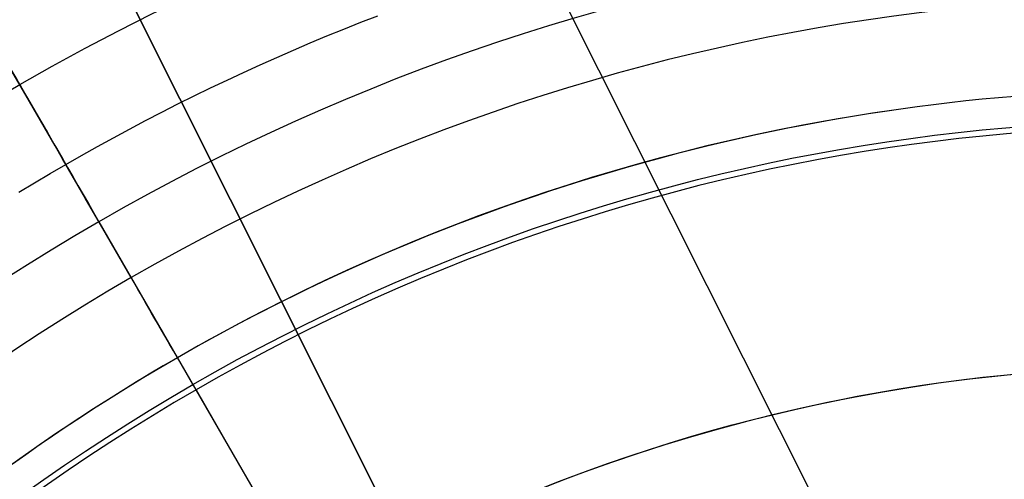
# Model space of a CAD drawing. Extents: x 19329 to 20306, y -2029 to -1182.
# Tile 22 of 66: x 19794 to 19814, y -1679 to -1670. Entities that reach past the tile are written whole.
import ezdxf

# ---------------------------------------------------------------- set-up
doc = ezdxf.new("R2010")
doc.units = 0
doc.layers.get('0').update_dxf_attribs({"linetype": 'CONTINUOUS'})
doc.layers.add('COLOR', color=7, linetype='CONTINUOUS')
doc.layers.add('LUZ', color=7, linetype='CONTINUOUS')

msp = doc.modelspace()

# ---------------------------------------------------------------- linework, layer by layer
for p, q in [((19796.53238202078, -1674.964704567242, 52.53957701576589), (19795.20440085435, -1672.66457371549, 60.71378856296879)), ((19795.87622750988, -1673.828211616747, 105.1250029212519), (19808.72592894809, -1696.08454736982, 105.1250029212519)), ((19797.47110314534, -1676.59061724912, 51.12500292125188), (19808.71634119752, -1696.067940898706, 51.12500292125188)), ((19797.78530688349, -1677.134834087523, 199.6250029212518), (19811.16233235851, -1700.304521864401, 199.6250029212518)), ((19797.84808786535, -1677.243573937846, 200.6250029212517), (19817.78530688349, -1711.7758502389, 200.6250029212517))]:
    msp.add_line(p, q)
at = {"extrusion": (-0.2249510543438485, -2.362687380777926e-14, 0.9743700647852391)}
msp.add_lwpolyline([(1670.547435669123, 19387.51471751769), (1670.072020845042, 19387.17959985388), (1669.598857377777, 19386.84040857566), (1669.127994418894, 19386.4971670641), (1668.659480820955, 19386.14989952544), (1668.193365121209, 19385.79863098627), (1667.729695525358, 19385.4433872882), (1667.268519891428, 19385.08419508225), (1666.809885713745, 19384.7210818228), (1666.353840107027, 19384.3540757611), (1665.900429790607, 19383.98320593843), (1665.449701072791, 19383.60850217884), (1665.001699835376, 19383.22999508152), (1664.55647151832, 19382.84771601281), (1664.114061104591, 19382.46169709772), (1663.674513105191, 19382.07197121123), (1663.237871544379, 19381.67857196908), (1662.804179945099, 19381.28153371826), (1662.373481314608, 19380.88089152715), (1661.945818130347, 19380.47668117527), (1661.521232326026, 19380.06893914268), (1661.099765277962, 19379.65770259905), (1660.681457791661, 19379.24300939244), (1660.266350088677, 19378.82489803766), (1659.854481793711, 19378.40340770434), (1659.445891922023, 19377.97857820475), (1659.040618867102, 19377.55044998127), (1658.638700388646, 19377.11906409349), (1658.240173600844, 19376.68446220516), (1657.845074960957, 19376.24668657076), (1657.453440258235, 19375.80578002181), (1657.065304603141, 19375.36178595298), (1656.680702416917, 19374.9147483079), (1656.299667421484, 19374.46471156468), (1655.922232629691, 19374.01172072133), (1655.548430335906, 19373.55582128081), (1655.178292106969, 19373.09705923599), (1654.811848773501, 19372.63548105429), (1654.449130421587, 19372.17113366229), (1654.090166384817, 19371.70406442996), (1653.734985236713, 19371.23432115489), (1653.383614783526, 19370.76195204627), (1653.036082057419, 19370.28700570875), (1652.692413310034, 19369.80953112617), (1652.352634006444, 19369.32957764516), (1652.016768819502, 19368.84719495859), (1651.684841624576, 19368.362433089), (1651.356875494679, 19367.87534237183), (1651.032892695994, 19367.38597343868), (1650.712914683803, 19366.89437720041), (1650.396962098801, 19366.40060483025), (1650.085054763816, 19365.90470774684), (1649.777211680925, 19365.40673759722), (1649.473451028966, 19364.90674623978), (1649.173790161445, 19364.40478572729), (1648.878245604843, 19363.90090828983), (1648.586833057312, 19363.39516631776), (1648.299567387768, 19362.88761234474), (1648.016462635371, 19362.37829903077), (1647.737532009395, 19361.86727914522), (1647.462787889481, 19361.35460555), (1647.192241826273, 19360.84033118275), (1646.925904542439, 19360.32450904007), (1646.663785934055, 19359.80719216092), (1646.405895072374, 19359.28843361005), (1646.152240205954, 19358.76828646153), (1645.902828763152, 19358.24680378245), (1645.657667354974, 19357.72403861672), (1645.416761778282, 19357.20004396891), (1645.180117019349, 19356.67487278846), (1644.947737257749, 19356.14857795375), (1644.719625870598, 19355.62121225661), (1644.495785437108, 19355.09282838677), (1644.276217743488, 19354.56347891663), (1644.06092378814, 19354.03321628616), (1643.849903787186, 19353.50209278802), (1643.64315718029, 19352.97016055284), (1643.440682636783, 19352.43747153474), (1643.242478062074, 19351.90407749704), (1643.048540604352, 19351.37002999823), (1642.858866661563, 19350.83538037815), (1642.67345188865, 19350.30017974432), (1642.492291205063, 19349.76447895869), (1642.315378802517, 19349.22832862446), (1642.142708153, 19348.69177907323), (1641.974272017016, 19348.15488035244), (1641.810062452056, 19347.61768221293), (1641.650070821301, 19347.080234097), (1641.494287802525, 19346.54258512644), (1641.34270339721, 19346.00478409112), (1641.195306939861, 19345.46687943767), (1641.052087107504, 19344.92891925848), (1640.913031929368, 19344.39095128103), (1640.778128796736, 19343.85302285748), (1640.647364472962, 19343.31518095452), (1640.520725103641, 19342.77747214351), (1640.398196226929, 19342.23994259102), (1640.279762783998, 19341.70263804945), (1640.165409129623, 19341.16560384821), (1640.055119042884, 19340.62888488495), (1639.948875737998, 19340.09252561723), (1639.846661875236, 19339.55657005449), (1639.748459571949, 19339.02106175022), (1639.654250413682, 19338.48604379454), (1639.564015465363, 19337.951558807), (1639.477735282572, 19337.41764892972), (1639.39538992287, 19336.88435582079), (1639.316958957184, 19336.35172064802), (1639.242421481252, 19335.81978408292), (1639.17175612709, 19335.28858629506), (1639.104941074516, 19334.75816694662), (1639.041954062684, 19334.2285651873), (1638.982772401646, 19333.69981964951), (1638.927372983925, 19333.17196844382), (1638.87573229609, 19332.64504915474), (1638.827826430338, 19332.11909883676), (1638.783631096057, 19331.5941540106), (1638.743121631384, 19331.0702506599), (1638.706273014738, 19330.54742422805), (1638.673059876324, 19330.02570961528), (1638.643456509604, 19329.50514117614), (1638.617436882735, 19328.98575271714), (1638.59497464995, 19328.46757749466), (1638.576043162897, 19327.95064821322), (1638.560615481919, 19327.43499702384), (1638.548664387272, 19326.92065552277), (1638.540162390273, 19326.40765475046), (1638.535081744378, 19325.89602519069), (1638.533394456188, 19325.38579677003), (1638.535141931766, 19324.8665479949), (1638.540404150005, 19324.34584871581), (1638.549210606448, 19323.82373048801), (1638.561590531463, 19323.30022546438), (1638.577572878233, 19322.77536639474), (1638.597186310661, 19322.24918662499), (1638.620459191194, 19321.72172009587), (1638.647419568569, 19321.1930013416), (1638.678095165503, 19320.66306548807), (1638.712513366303, 19320.13194825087), (1638.750701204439, 19319.59968593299), (1638.792685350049, 19319.06631542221), (1638.838492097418, 19318.53187418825), (1638.888147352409, 19317.99640027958), (1638.941676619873, 19317.45993231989), (1638.999104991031, 19316.92250950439), (1639.060457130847, 19316.38417159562), (1639.125757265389, 19315.84495891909), (1639.195029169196, 19315.30491235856), (1639.268296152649, 19314.76407335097), (1639.345581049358, 19314.22248388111), (1639.426906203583, 19313.6801864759), (1639.512293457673, 19313.13722419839), (1639.601764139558, 19312.59364064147), (1639.695339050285, 19312.04947992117), (1639.793038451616, 19311.50478666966), (1639.89488205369, 19310.95960602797), (1640.00088900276, 19310.4139836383), (1640.111077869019, 19309.86796563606), (1640.225466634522, 19309.32159864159), (1640.344072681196, 19308.77492975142), (1640.466912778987, 19308.22800652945), (1640.594003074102, 19307.68087699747), (1640.725359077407, 19307.13358962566), (1640.860995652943, 19306.58619332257), (1641.000927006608, 19306.03873742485), (1641.145166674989, 19305.49127168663), (1641.293727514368, 19304.94384626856), (1641.446621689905, 19304.39651172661), (1641.603860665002, 19303.84931900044), (1641.765455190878, 19303.30231940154), (1641.931415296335, 19302.75556460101), (1642.101750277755, 19302.20910661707), (1642.276468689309, 19301.66299780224), (1642.45557833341, 19301.11729083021), (1642.639086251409, 19300.57203868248), (1642.826998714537, 19300.0272946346), (1643.019321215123, 19299.48311224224), (1643.216058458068, 19298.93954532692), (1643.417214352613, 19298.39664796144), (1643.622792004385, 19297.85447445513), (1643.832793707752, 19297.31307933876), (1644.047220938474, 19296.77251734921), (1644.266074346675, 19296.23284341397), (1644.489353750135, 19295.69411263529), (1644.717058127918, 19295.15638027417), (1644.949185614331, 19294.61970173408), (1645.185733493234, 19294.08413254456), (1645.426698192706, 19293.54972834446), (1645.672075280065, 19293.01654486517), (1645.921859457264, 19292.48463791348), (1646.176044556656, 19291.9540633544), (1646.434623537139, 19291.42487709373), (1646.697588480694, 19290.89713506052), (1646.964930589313, 19290.37089318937), (1647.236640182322, 19289.84620740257), (1647.512706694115, 19289.32313359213), (1647.793118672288, 19288.80172760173), (1648.077863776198, 19288.28204520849), (1648.366928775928, 19287.76414210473), (1648.660299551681, 19287.24807387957), (1648.957961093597, 19286.73389600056), (1649.259897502, 19286.22166379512), (1649.566091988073, 19285.71143243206), (1649.876526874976, 19285.20325690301), (1650.191183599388, 19284.69719200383), (1650.510042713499, 19284.19329231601), (1650.83308388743, 19283.69161218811), (1651.160285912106, 19283.19220571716), (1651.491626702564, 19282.69512673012), (1651.827083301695, 19282.20042876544), (1652.166631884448, 19281.70816505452), (1652.510247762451, 19281.21838850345), (1652.857905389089, 19280.73115167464), (1653.209578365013, 19280.24650676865), (1653.565239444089, 19279.7645056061), (1653.924860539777, 19279.28519960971), (1654.28841273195, 19278.80863978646), (1654.655866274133, 19278.33487670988), (1655.027190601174, 19277.86396050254), (1655.402354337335, 19277.39594081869), (1655.781325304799, 19276.93086682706), (1656.164070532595, 19276.4687871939), (1656.550556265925, 19276.00975006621), (1656.940747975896, 19275.55380305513), (1657.334610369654, 19275.10099321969), (1657.732107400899, 19274.65136705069), (1658.133202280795, 19274.20497045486), (1658.53785748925, 19273.76184873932), (1658.946034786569, 19273.32204659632), (1659.35769522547, 19272.88560808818), (1659.772799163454, 19272.45257663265), (1660.191306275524, 19272.02299498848), (1660.613175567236, 19271.5969052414), (1661.038365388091, 19271.1743487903), (1661.466833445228, 19270.75536633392), (1661.898536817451, 19270.3399978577), (1662.333431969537, 19269.92828262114), (1662.771474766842, 19269.52025914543), (1663.212620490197, 19269.11596520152), (1663.656823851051, 19268.71543779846), (1664.104039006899, 19268.31871317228), (1664.554219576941, 19267.92582677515), (1665.007318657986, 19267.53681326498), (1665.463288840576, 19267.15170649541), (1665.92208222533, 19266.77053950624), (1666.383650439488, 19266.39334451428), (1666.847944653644, 19266.02015290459), (1667.314915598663, 19265.65099522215), (1667.784513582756, 19265.28590116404), (1668.256688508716, 19264.92489957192), (1668.731389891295, 19264.56801842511), (1669.208566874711, 19264.21528483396), (1669.688168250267, 19263.86672503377), (1670.170142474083, 19263.52236437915), (1670.654437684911, 19263.18222733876), (1671.141001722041, 19262.84633749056), (1671.629782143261, 19262.5147175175)], dxfattribs=at)
at = {"extrusion": (-0.2249510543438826, -5.581151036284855e-14, 0.9743700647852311)}
msp.add_lwpolyline([(1669.789818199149, 19262.51471751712), (1669.32388746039, 19262.8520410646), (1668.860228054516, 19263.19330081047), (1668.398886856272, 19263.53847298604), (1667.939910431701, 19263.88753304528), (1667.483345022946, 19264.24045566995), (1667.029236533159, 19264.59721477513), (1666.577630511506, 19264.95778351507), (1666.128572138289, 19265.32213428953), (1665.682106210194, 19265.69023875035), (1665.238277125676, 19266.06206780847), (1664.797128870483, 19266.43759164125), (1664.358705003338, 19266.81677970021), (1663.923048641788, 19267.19960071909), (1663.490202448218, 19267.58602272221), (1663.060208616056, 19267.97601303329), (1662.633108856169, 19268.36953828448), (1662.208944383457, 19268.7665644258), (1661.78775590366, 19269.1670567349), (1661.369583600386, 19269.57097982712), (1660.95446712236, 19269.97829766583), (1660.542445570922, 19270.38897357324), (1660.133557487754, 19270.80297024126), (1659.727840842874, 19271.2202497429), (1659.325333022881, 19271.64077354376), (1658.926070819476, 19272.06450251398), (1658.530090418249, 19272.4913969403), (1658.137427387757, 19272.9214165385), (1657.748116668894, 19273.35452046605), (1657.362192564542, 19273.790667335), (1656.979688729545, 19274.22981522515), (1656.600638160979, 19274.67192169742), (1656.225073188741, 19275.11694380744), (1655.853025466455, 19275.56483811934), (1655.484525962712, 19276.01556071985), (1655.11960495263, 19276.46906723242), (1654.758292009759, 19276.92531283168), (1654.400615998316, 19277.38425225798), (1654.046605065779, 19277.84583983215), (1653.696286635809, 19278.31002947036), (1653.34968740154, 19278.77677469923), (1653.006833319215, 19279.24602867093), (1652.667749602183, 19279.71774417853), (1652.332460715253, 19280.19187367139), (1652.000990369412, 19280.6683692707), (1651.673361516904, 19281.14718278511), (1651.349596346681, 19281.62826572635), (1651.029716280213, 19282.11156932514), (1650.713741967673, 19282.59704454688), (1650.401693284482, 19283.08464210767), (1650.093589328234, 19283.57431249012), (1649.789448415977, 19284.06600595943), (1649.489288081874, 19284.55967257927), (1649.193125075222, 19285.05526222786), (1648.900975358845, 19285.55272461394), (1648.612854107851, 19286.0520092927), (1648.328775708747, 19286.55306568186), (1648.048753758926, 19287.05584307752), (1647.772801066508, 19287.56029067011), (1647.500929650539, 19288.06635756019), (1647.233150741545, 19288.5739927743), (1646.96947478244, 19289.08314528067), (1646.709911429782, 19289.59376400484), (1646.454469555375, 19290.10579784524), (1646.203157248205, 19290.61919568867), (1645.955981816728, 19291.13390642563), (1645.712949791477, 19291.6498789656), (1645.474066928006, 19292.16706225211), (1645.239338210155, 19292.68540527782), (1645.008767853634, 19293.20485709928), (1644.782359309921, 19293.7253668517), (1644.560115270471, 19294.24688376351), (1644.342037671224, 19294.76935717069), (1644.12812769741, 19295.29273653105), (1643.918385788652, 19295.81697143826), (1643.712811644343, 19296.3420116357), (1643.511404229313, 19296.86780703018), (1643.314161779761, 19297.39430770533), (1643.121081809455, 19297.92146393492), (1642.932161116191, 19298.44922619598), (1642.747395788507, 19298.97754518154), (1642.566781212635, 19299.50637181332), (1642.390312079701, 19300.03565725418), (1642.217982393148, 19300.56535292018), (1642.049785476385, 19301.09541049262), (1641.885713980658, 19301.62578192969), (1641.725759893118, 19302.15641947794), (1641.569914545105, 19302.6872756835), (1641.418168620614, 19303.21830340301), (1641.270512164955, 19303.74945581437), (1641.126934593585, 19304.28068642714), (1640.987424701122, 19304.81194909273), (1640.851970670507, 19305.34319801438), (1640.72056008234, 19305.87438775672), (1640.593179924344, 19306.40547325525), (1640.469816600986, 19306.9364098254), (1640.350455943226, 19307.46715317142), (1640.235083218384, 19307.9976593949), (1640.123683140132, 19308.52788500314), (1640.016239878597, 19309.0577869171), (1639.912737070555, 19309.58732247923), (1639.813157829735, 19310.11644946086), (1639.717484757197, 19310.64512606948), (1639.625699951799, 19311.17331095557), (1639.53778502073, 19311.70096321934), (1639.453721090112, 19312.22804241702), (1639.373488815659, 19312.75450856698), (1639.297068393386, 19313.28032215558), (1639.224439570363, 19313.80544414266), (1639.155581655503, 19314.32983596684), (1639.090473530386, 19314.8534595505), (1639.029093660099, 19315.37627730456), (1638.971420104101, 19315.89825213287), (1638.917430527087, 19316.41934743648), (1638.86710220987, 19316.93952711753), (1638.820412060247, 19317.45875558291), (1638.777336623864, 19317.97699774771), (1638.737852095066, 19318.49421903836), (1638.701934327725, 19319.01038539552), (1638.66955884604, 19319.52546327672), (1638.64070085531, 19320.03941965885), (1638.615335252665, 19320.55222204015), (1638.593436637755, 19321.06383844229), (1638.574979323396, 19321.57423741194), (1638.559937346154, 19322.08338802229), (1638.548284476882, 19322.59125987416), (1638.539994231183, 19323.09782309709), (1638.535039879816, 19323.60304835), (1638.533394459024, 19324.1069068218), (1638.535187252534, 19324.63284535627), (1638.540586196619, 19325.16027154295), (1638.549621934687, 19325.68915258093), (1638.562324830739, 19326.21945504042), (1638.578724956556, 19326.75114486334), (1638.598852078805, 19327.28418736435), (1638.622735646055, 19327.8185472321), (1638.650404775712, 19328.35418853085), (1638.681888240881, 19328.89107470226), (1638.717214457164, 19329.4291685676), (1638.756411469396, 19329.96843233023), (1638.799506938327, 19330.5088275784), (1638.846528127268, 19331.05031528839), (1638.897501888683, 19331.59285582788), (1638.952454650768, 19332.13640895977), (1639.011412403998, 19332.6809338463), (1639.074400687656, 19333.22638905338), (1639.141444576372, 19333.77273255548), (1639.212568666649, 19334.31992174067), (1639.287797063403, 19334.86791341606), (1639.367153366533, 19335.41666381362), (1639.450660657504, 19335.96612859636), (1639.538341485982, 19336.51626286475), (1639.630217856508, 19337.06702116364), (1639.726311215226, 19337.61835748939), (1639.82664243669, 19338.17022529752), (1639.931231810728, 19338.72257751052), (1640.040099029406, 19339.27536652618), (1640.153263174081, 19339.82854422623), (1640.270742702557, 19340.38206198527), (1640.392555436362, 19340.93587068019), (1640.51871854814, 19341.48992069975), (1640.649248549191, 19342.0441619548), (1640.784161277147, 19342.59854388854), (1640.923471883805, 19343.15301548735), (1641.06719482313, 19343.70752529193), (1641.21534383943, 19344.26202140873), (1641.367931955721, 19344.81645152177), (1641.524971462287, 19345.3707629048), (1641.686473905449, 19345.92490243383), (1641.85245007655, 19346.47881659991), (1642.022910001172, 19347.03245152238), (1642.197862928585, 19347.58575296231), (1642.377317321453, 19348.13866633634), (1642.561280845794, 19348.69113673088), (1642.749760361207, 19349.24310891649), (1642.942761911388, 19349.79452736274), (1643.140290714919, 19350.34533625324), (1643.342351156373, 19350.89547950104), (1643.548946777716, 19351.44490076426), (1643.760080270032, 19351.99354346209), (1643.975753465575, 19352.54135079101), (1644.195967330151, 19353.0882657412), (1644.420721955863, 19353.63423111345), (1644.650016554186, 19354.17918953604), (1644.883849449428, 19354.72308348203), (1645.12221807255, 19355.26585528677), (1645.365118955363, 19355.80744716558), (1645.612547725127, 19356.3478012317), (1645.864499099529, 19356.88685951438), (1646.120966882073, 19357.42456397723), (1646.38194395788, 19357.96085653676), (1646.647422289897, 19358.49567908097), (1646.917392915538, 19359.0289734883), (1647.191845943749, 19359.56068164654), (1647.47077055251, 19360.09074547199), (1647.754154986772, 19360.61910692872), (1648.04198655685, 19361.14570804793), (1648.33425163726, 19361.67049094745), (1648.630935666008, 19362.19339785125), (1648.932023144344, 19362.7143711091), (1649.237497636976, 19363.23335321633), (1649.547341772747, 19363.75028683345), (1649.861537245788, 19364.26511480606), (1650.180064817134, 19364.77778018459), (1650.502904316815, 19365.28822624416), (1650.830034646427, 19365.79639650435), (1651.161433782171, 19366.302234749), (1651.497078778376, 19366.80568504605), (1651.836945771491, 19367.30669176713), (1652.18100998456, 19367.80519960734), (1652.529245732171, 19368.30115360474), (1652.881626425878, 19368.7944991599), (1653.238124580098, 19369.28518205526), (1653.598711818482, 19369.77314847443), (1653.963358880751, 19370.2583450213), (1654.33203563, 19370.7407187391), (1654.704711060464, 19371.22021712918), (1655.081353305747, 19371.69678816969), (1655.461929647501, 19372.1703803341), (1655.846406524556, 19372.64094260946), (1656.2347495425, 19373.10842451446), (1656.626923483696, 19373.5727761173), (1657.022892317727, 19374.03394805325), (1657.422619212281, 19374.4918915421), (1657.826066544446, 19374.94655840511), (1658.233195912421, 19375.39790108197), (1658.643968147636, 19375.84587264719), (1659.058343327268, 19376.29042682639), (1659.476280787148, 19376.73151801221), (1659.897739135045, 19377.16910127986), (1660.322676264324, 19377.60313240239), (1660.751049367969, 19378.03356786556), (1661.182814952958, 19378.46036488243), (1661.617928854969, 19378.88348140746), (1662.056346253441, 19379.30287615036), (1662.49802168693, 19379.71850858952), (1662.942909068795, 19380.13033898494), (1663.390961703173, 19380.53832839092), (1663.842132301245, 19380.9424386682), (1664.296372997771, 19381.34263249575), (1664.753635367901, 19381.73887338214), (1665.213870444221, 19382.13112567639), (1665.677028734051, 19382.51935457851), (1666.14306023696, 19382.90352614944), (1666.611914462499, 19383.28360732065), (1667.08354044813, 19383.65956590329), (1667.557886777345, 19384.03137059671), (1668.034901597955, 19384.39899099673), (1668.514532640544, 19384.76239760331), (1668.996727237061, 19385.12156182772), (1669.481432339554, 19385.47645599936), (1669.968594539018, 19385.8270533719), (1670.45816008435, 19386.17332812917), (1670.950074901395, 19386.51525539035), (1671.444284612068, 19386.85281121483), (1671.940734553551, 19387.18597260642), (1672.439369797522, 19387.51471751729)], dxfattribs=at)
at = {"extrusion": (-0.2249510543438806, -5.008436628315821e-14, 0.9743700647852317)}
msp.add_lwpolyline([(1675.997623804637, 19262.51471751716), (1675.4870742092, 19262.82368591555), (1674.978528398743, 19263.13735063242), (1674.472046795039, 19263.45569269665), (1673.967689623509, 19263.77869206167), (1673.465516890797, 19264.10632760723), (1672.965588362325, 19264.43857714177), (1672.467963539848, 19264.7754174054), (1671.97270163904, 19265.11682407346), (1671.4798615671, 19265.46277176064), (1670.989501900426, 19265.81323402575), (1670.501680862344, 19266.16818337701), (1670.016456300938, 19266.52759127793), (1669.533885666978, 19266.8914281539), (1669.054025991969, 19267.25966339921), (1668.576933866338, 19267.63226538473), (1668.102665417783, 19268.00920146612), (1667.631276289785, 19268.39043799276), (1667.162821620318, 19268.77594031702), (1666.697356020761, 19269.16567280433), (1666.234933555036, 19269.55959884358), (1665.775607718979, 19269.95768085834), (1665.319431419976, 19270.3598803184), (1664.866456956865, 19270.76615775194), (1664.416736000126, 19271.17647275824), (1663.970319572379, 19271.59078402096), (1663.527258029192, 19272.00904932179), (1663.087601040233, 19272.43122555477), (1662.651397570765, 19272.85726874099), (1662.218695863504, 19273.28713404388), (1661.789543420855, 19273.72077578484), (1661.363986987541, 19274.15814745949), (1660.94207253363, 19274.59920175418), (1660.523845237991, 19275.04389056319), (1660.109349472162, 19275.4921650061), (1659.69862878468, 19275.94397544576), (1659.291725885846, 19276.39927150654), (1658.888682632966, 19276.85800209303), (1658.489540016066, 19277.3201154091), (1658.094338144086, 19277.7855589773), (1657.703116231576, 19278.25427965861), (1657.315912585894, 19278.72622367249), (1656.932764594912, 19279.20133661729), (1656.553708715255, 19279.6795634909), (1656.178780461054, 19280.16084871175), (1655.808014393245, 19280.64513613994), (1655.441444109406, 19281.13236909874), (1655.079102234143, 19281.62249039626), (1654.721020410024, 19282.11544234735), (1654.367229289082, 19282.61116679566), (1654.01775852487, 19283.10960513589), (1653.672636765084, 19283.61069833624), (1653.331891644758, 19284.11438696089), (1652.995549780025, 19284.62061119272), (1652.663636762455, 19285.12931085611), (1652.336177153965, 19285.64042543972), (1652.013194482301, 19286.1538941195), (1651.694711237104, 19286.66965578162), (1651.380748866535, 19287.18764904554), (1651.071327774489, 19287.70781228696), (1650.766467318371, 19288.23008366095), (1650.466185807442, 19288.7544011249), (1650.170500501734, 19289.2807024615), (1649.879427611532, 19289.80892530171), (1649.592982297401, 19290.33900714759), (1649.311178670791, 19290.87088539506), (1649.034029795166, 19291.40449735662), (1648.761547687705, 19291.93978028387), (1648.493743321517, 19292.47667138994), (1648.230626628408, 19293.01510787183), (1647.972206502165, 19293.55502693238), (1647.71849080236, 19294.09636580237), (1647.469486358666, 19294.63906176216), (1647.225198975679, 19295.18305216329), (1646.985633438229, 19295.72827444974), (1646.750793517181, 19296.27466617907), (1646.520681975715, 19296.82216504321), (1646.295300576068, 19297.3707088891), (1646.074650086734, 19297.92023573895), (1645.858730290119, 19298.47068381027), (1645.647539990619, 19299.02199153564), (1645.441077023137, 19299.5740975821), (1645.239338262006, 19300.12694087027), (1645.042319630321, 19300.68046059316), (1644.850016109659, 19301.23459623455), (1644.66242175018, 19301.78928758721), (1644.479529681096, 19302.34447477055), (1644.301332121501, 19302.90009824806), (1644.127820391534, 19303.45609884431), (1643.958984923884, 19304.01241776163), (1643.794815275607, 19304.56899659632), (1643.635300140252, 19305.12577735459), (1643.480427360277, 19305.68270246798), (1643.33018393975, 19306.23971480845), (1643.184556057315, 19306.79675770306), (1643.043529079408, 19307.35377494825), (1642.907087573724, 19307.91071082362), (1642.775215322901, 19308.46751010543), (1642.647895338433, 19309.02411807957), (1642.52510987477, 19309.58048055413), (1642.406840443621, 19310.1365438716), (1642.293067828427, 19310.69225492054), (1642.183772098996, 19311.24756114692), (1642.078932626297, 19311.80241056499), (1641.978528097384, 19312.35675176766), (1641.882536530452, 19312.9105339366), (1641.790935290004, 19313.46370685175), (1641.703701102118, 19314.01622090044), (1641.620810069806, 19314.56802708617), (1641.542237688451, 19315.1190770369), (1641.467958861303, 19315.66932301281), (1641.39794791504, 19316.21871791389), (1641.332178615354, 19316.7672152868), (1641.270624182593, 19317.31476933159), (1641.213257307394, 19317.86133490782), (1641.16005016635, 19318.40686754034), (1641.110974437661, 19318.95132342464), (1641.066001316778, 19319.49465943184), (1641.025101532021, 19320.03683311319), (1640.988245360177, 19320.57780270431), (1640.955402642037, 19321.11752712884), (1640.926542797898, 19321.65596600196), (1640.901634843, 19322.19307963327), (1640.880647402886, 19322.72882902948), (1640.8635487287, 19323.26317589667), (1640.85030671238, 19323.79608264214), (1640.840888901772, 19324.32751237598), (1640.835262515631, 19324.85742891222), (1640.833394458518, 19325.3857967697), (1640.835193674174, 19325.90433768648), (1640.840612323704, 19326.42437092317), (1640.849681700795, 19326.94586295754), (1640.862432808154, 19327.46877961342), (1640.878896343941, 19327.99308606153), (1640.899102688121, 19328.51874682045), (1640.923081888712, 19329.04572575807), (1640.950863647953, 19329.57398609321), (1640.982477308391, 19330.10349039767), (1641.0179518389, 19330.63420059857), (1641.057315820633, 19331.166077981), (1641.100597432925, 19331.69908319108), (1641.147824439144, 19332.2331762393), (1641.199024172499, 19332.76831650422), (1641.254223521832, 19333.30446273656), (1641.313448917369, 19333.8415730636), (1641.376726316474, 19334.37960499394), (1641.444081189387, 19334.91851542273), (1641.515538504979, 19335.45826063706), (1641.59112271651, 19335.99879632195), (1641.67085774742, 19336.54007756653), (1641.754766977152, 19337.08205887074), (1641.842873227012, 19337.62469415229), (1641.935198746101, 19338.16793675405), (1642.03176519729, 19338.71173945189), (1642.132593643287, 19339.25605446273), (1642.237704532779, 19339.80083345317), (1642.347117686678, 19340.34602754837), (1642.460852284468, 19340.89158734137), (1642.578926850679, 19341.43746290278), (1642.701359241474, 19341.98360379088), (1642.828166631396, 19342.52995906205), (1642.959365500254, 19343.07647728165), (1643.094971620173, 19343.62310653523), (1643.235000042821, 19344.16979444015), (1643.379465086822, 19344.71648815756), (1643.528380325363, 19345.26313440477), (1643.681758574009, 19345.80967946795), (1643.839611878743, 19346.35606921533), (1644.001951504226, 19346.90224911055), (1644.168787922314, 19347.44816422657), (1644.340130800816, 19347.99375925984), (1644.515988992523, 19348.53897854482), (1644.696370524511, 19349.08376606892), (1644.881282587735, 19349.62806548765), (1645.070731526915, 19350.17182014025), (1645.264722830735, 19350.71497306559), (1645.463261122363, 19351.25746701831), (1645.666350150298, 19351.79924448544), (1645.873992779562, 19352.34024770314), (1646.086190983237, 19352.88041867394), (1646.302945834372, 19353.41969918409), (1646.524257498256, 19353.95803082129), (1646.750125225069, 19354.49535499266), (1646.980547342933, 19355.031612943), (1647.215521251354, 19355.56674577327), (1647.455043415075, 19356.10069445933), (1647.69910935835, 19356.63339987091), (1647.94771365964, 19357.16480279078), (1648.200849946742, 19357.69484393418), (1648.458510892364, 19358.2234639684), (1648.720688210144, 19358.75060353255), (1648.987372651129, 19359.27620325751), (1649.258554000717, 19359.80020378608), (1649.534221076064, 19360.32254579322), (1649.81436172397, 19360.84317000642), (1650.098962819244, 19361.36201722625), (1650.388010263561, 19361.87902834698), (1650.681488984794, 19362.39414437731), (1650.979382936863, 19362.9073064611), (1651.281675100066, 19363.41845589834), (1651.588347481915, 19363.92753416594), (1651.899381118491, 19364.43448293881), (1652.214756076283, 19364.9392441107), (1652.534451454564, 19365.44175981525), (1652.858445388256, 19365.94197244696), (1653.186715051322, 19366.43982468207), (1653.519236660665, 19366.93525949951), (1653.855985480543, 19367.42822020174), (1654.196935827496, 19367.91865043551), (1654.542061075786, 19368.40649421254), (1654.89133366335, 19368.89169593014), (1655.244725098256, 19369.37420039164), (1655.602205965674, 19369.85395282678), (1655.963745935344, 19370.33089891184), (1656.32931376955, 19370.8049847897), (1656.698877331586, 19371.27615708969), (1657.07240359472, 19371.74436294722), (1657.449858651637, 19372.20955002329), (1657.831207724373, 19372.67166652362), (1658.216415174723, 19373.13066121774), (1658.605444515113, 19373.58648345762), (1658.998258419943, 19374.03908319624), (1659.394818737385, 19374.48841100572), (1659.795086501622, 19374.93441809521), (1660.199021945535, 19375.37705632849), (1660.606584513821, 19375.81627824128), (1661.017732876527, 19376.25203705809), (1661.432424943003, 19376.68428670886), (1661.850617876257, 19377.11298184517), (1662.272268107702, 19377.53807785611), (1662.697331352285, 19377.95953088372), (1663.125762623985, 19378.37729783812), (1663.557516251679, 19378.79133641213), (1663.992545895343, 19379.20160509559), (1664.430804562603, 19379.60806318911), (1664.872244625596, 19380.01067081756), (1665.316817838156, 19380.40938894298), (1665.764475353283, 19380.80417937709), (1666.215167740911, 19381.19500479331), (1666.668845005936, 19381.58182873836), (1667.125456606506, 19381.96461564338), (1667.584951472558, 19382.34333083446), (1668.047278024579, 19382.71794054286), (1668.512384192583, 19383.08841191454), (1668.980217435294, 19383.4547130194), (1669.450724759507, 19383.81681285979), (1669.923852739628, 19384.17468137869), (1670.399547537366, 19384.52828946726), (1670.877754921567, 19384.87760897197), (1671.358420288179, 19385.22261270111), (1671.841488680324, 19385.56327443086), (1672.326904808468, 19385.89956891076), (1672.814613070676, 19386.23147186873), (1673.304557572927, 19386.55896001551), (1673.796682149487, 19386.8820110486), (1674.290930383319, 19387.20060365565), (1674.787245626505, 19387.51471751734)], dxfattribs=at)
at = {"extrusion": (-0.2249510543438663, 2.749927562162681e-14, 0.974370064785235)}
msp.add_lwpolyline([(1676.304622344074, 19387.16094669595), (1675.790508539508, 19386.85335739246), (1675.278380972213, 19386.54101680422), (1674.768301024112, 19386.22394352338), (1674.260329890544, 19385.90215723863), (1673.754528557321, 19385.5756787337), (1673.250957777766, 19385.24452988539), (1672.749678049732, 19384.90873366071), (1672.25074959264, 19384.56831411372), (1671.754232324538, 19384.22329638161), (1671.26018583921, 19383.87370668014), (1670.768669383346, 19383.51957229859), (1670.279741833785, 19383.16092159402), (1669.793461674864, 19382.79778398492), (1669.309886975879, 19382.43018994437), (1668.829075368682, 19382.05817099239), (1668.351084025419, 19381.68175968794), (1667.875969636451, 19381.3009896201), (1667.403788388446, 19380.91589539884), (1666.934595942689, 19380.52651264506), (1666.468447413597, 19380.13287798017), (1666.005397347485, 19379.73502901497), (1665.545499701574, 19379.33300433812), (1665.088807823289, 19378.92684350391), (1664.635374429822, 19378.51658701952), (1664.185251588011, 19378.10227633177), (1663.738490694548, 19377.68395381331), (1663.295142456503, 19377.26166274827), (1662.855256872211, 19376.83544731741), (1662.41888321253, 19376.40535258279), (1661.986070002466, 19375.97142447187), (1661.556865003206, 19375.53370976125), (1661.131315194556, 19375.09225605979), (1660.709466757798, 19374.64711179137), (1660.291365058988, 19374.19832617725), (1659.877054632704, 19373.74594921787), (1659.46657916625, 19373.29003167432), (1659.059981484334, 19372.83062504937), (1658.657303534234, 19372.36778156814), (1658.258586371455, 19371.90155415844), (1657.863870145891, 19371.43199643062), (1657.473194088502, 19370.95916265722), (1657.086596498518, 19370.48310775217), (1656.70411473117, 19370.00388724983), (1656.325785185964, 19369.52155728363), (1655.951643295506, 19369.03617456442), (1655.581723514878, 19368.54779635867), (1655.216059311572, 19368.05648046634), (1654.854683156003, 19367.56228519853), (1654.497626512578, 19367.06526935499), (1654.144919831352, 19366.56549220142), (1653.796592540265, 19366.06301344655), (1653.452673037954, 19365.55789321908), (1653.11318868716, 19365.05019204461), (1652.778165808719, 19364.53997082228), (1652.447629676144, 19364.02729080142), (1652.121604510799, 19363.51221355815), (1651.80011347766, 19362.99480097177), (1651.483178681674, 19362.47511520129), (1651.170821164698, 19361.95321866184), (1650.863060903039, 19361.42917400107), (1650.559916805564, 19360.9030440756), (1650.261406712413, 19360.37489192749), (1649.967547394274, 19359.84478076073), (1649.678354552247, 19359.31277391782), (1649.393842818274, 19358.77893485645), (1649.114025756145, 19358.24332712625), (1648.838915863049, 19357.70601434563), (1648.568524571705, 19357.16706017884), (1648.30286225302, 19356.62652831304), (1648.041938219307, 19356.0844824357), (1647.785760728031, 19355.54098621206), (1647.534336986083, 19354.99610326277), (1647.287673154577, 19354.44989714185), (1647.045774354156, 19353.90243131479), (1646.808644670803, 19353.35376913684), (1646.576287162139, 19352.80397383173), (1646.348703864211, 19352.25310847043), (1646.125895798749, 19351.70123595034), (1645.907862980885, 19351.1484189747), (1645.694604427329, 19350.59472003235), (1645.486118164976, 19350.04020137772), (1645.282401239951, 19349.48492501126), (1645.083449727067, 19348.92895266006), (1644.889258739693, 19348.37234575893), (1644.699822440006, 19347.81516543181), (1644.515134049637, 19347.25747247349), (1644.335185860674, 19346.69932733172), (1644.159969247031, 19346.14079008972), (1643.989474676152, 19345.58192044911), (1643.82369172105, 19345.02277771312), (1643.66260907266, 19344.46342077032), (1643.5062145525, 19343.90390807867), (1643.354495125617, 19343.34429765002), (1643.207436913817, 19342.78464703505), (1643.065025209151, 19342.22501330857), (1642.92724448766, 19341.66545305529), (1642.794078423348, 19341.10602235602), (1642.665509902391, 19340.54677677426), (1642.541521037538, 19339.98777134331), (1642.422093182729, 19339.42906055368), (1642.30720694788, 19338.87069834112), (1642.196842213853, 19338.31273807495), (1642.090978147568, 19337.75523254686), (1641.989593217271, 19337.1982339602), (1641.892665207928, 19336.64179391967), (1641.800171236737, 19336.0859634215), (1641.71208776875, 19335.53079284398), (1641.628390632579, 19334.97633193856), (1641.549055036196, 19334.42262982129), (1641.474055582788, 19333.8697349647), (1641.403366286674, 19333.31769519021), (1641.336960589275, 19332.76655766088), (1641.274811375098, 19332.21636887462), (1641.21689098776, 19331.66717465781), (1641.16317124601, 19331.11902015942), (1641.113623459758, 19330.57194984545), (1641.068218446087, 19330.02600749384), (1641.026926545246, 19329.4812361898), (1640.989717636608, 19328.93767832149), (1640.956561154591, 19328.39537557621), (1640.927426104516, 19327.85436893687), (1640.902281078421, 19327.31469867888), (1640.881094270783, 19326.77640436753), (1640.863833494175, 19326.23952485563), (1640.850466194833, 19325.70409828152), (1640.840959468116, 19325.17016206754), (1640.835280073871, 19324.63775291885), (1640.833394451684, 19324.10690682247), (1640.83514611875, 19323.59526354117), (1640.84042129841, 19323.08216689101), (1640.849250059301, 19322.56764906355), (1640.861662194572, 19322.0517428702), (1640.877687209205, 19321.53448174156), (1640.897354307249, 19321.01589972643), (1640.920692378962, 19320.49603149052), (1640.94772998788, 19319.97491231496), (1640.978495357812, 19319.45257809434), (1641.013016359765, 19318.92906533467), (1641.051320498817, 19318.40441115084), (1641.093434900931, 19317.87865326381), (1641.139386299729, 19317.35182999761), (1641.18920102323, 19316.82398027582), (1641.242904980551, 19316.29514361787), (1641.300523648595, 19315.76536013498), (1641.362082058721, 19315.23467052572), (1641.427604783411, 19314.70311607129), (1641.497115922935, 19314.17073863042), (1641.570639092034, 19313.63758063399), (1641.64819740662, 19313.10368507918), (1641.729813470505, 19312.56909552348), (1641.815509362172, 19312.03385607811), (1641.905306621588, 19311.49801140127), (1641.999226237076, 19310.96160669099), (1642.097288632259, 19310.42468767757), (1642.199513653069, 19309.88730061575), (1642.305920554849, 19309.34949227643), (1642.416527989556, 19308.81130993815), (1642.531353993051, 19308.27280137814), (1642.650415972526, 19307.73401486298), (1642.773730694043, 19307.19499913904), (1642.901314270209, 19306.65580342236), (1643.033182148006, 19306.11647738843), (1643.169349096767, 19305.57707116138), (1643.309829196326, 19305.03763530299), (1643.45463582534, 19304.49822080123), (1643.603781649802, 19303.95887905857), (1643.757278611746, 19303.41966187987), (1643.915137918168, 19302.88062145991), (1644.077370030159, 19302.34181037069), (1644.243984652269, 19301.80328154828), (1644.414990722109, 19301.26508827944), (1644.590396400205, 19300.72728418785), (1644.770209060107, 19300.18992322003), (1644.954435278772, 19299.65305963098), (1645.143080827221, 19299.11674796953), (1645.336150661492, 19298.58104306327), (1645.533648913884, 19298.04600000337), (1645.73557888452, 19297.51167412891), (1645.941943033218, 19296.97812101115), (1646.152742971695, 19296.44539643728), (1646.367979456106, 19295.91355639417), (1646.587652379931, 19295.38265705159), (1646.811760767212, 19294.85275474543), (1647.040302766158, 19294.32390596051), (1647.273275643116, 19293.79616731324), (1647.510675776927, 19293.26959553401), (1647.752498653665, 19292.74424744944), (1647.998738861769, 19292.22017996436), (1648.249390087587, 19291.69745004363), (1648.504445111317, 19291.17611469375), (1648.763895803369, 19290.65623094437), (1649.02773312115, 19290.13785582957), (1649.29594710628, 19289.62104636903), (1649.568526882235, 19289.10585954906), (1649.845460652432, 19288.59235230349), (1650.126735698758, 19288.08058149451), (1650.412338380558, 19287.57060389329), (1650.702254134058, 19287.06247616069), (1650.996467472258, 19286.55625482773), (1651.294961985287, 19286.0519962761), (1651.597720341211, 19285.5497567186), (1651.904724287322, 19285.04959217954), (1652.21595465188, 19284.55155847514), (1652.531391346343, 19284.05571119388), (1652.851013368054, 19283.56210567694), (1653.17479880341, 19283.07079699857), (1653.502724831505, 19282.58183994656), (1653.834767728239, 19282.09528900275), (1654.170902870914, 19281.61119832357), (1654.511104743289, 19281.12962172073), (1654.855346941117, 19280.65061264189), (1655.203602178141, 19280.17422415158), (1655.555842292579, 19279.7005089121), (1655.912038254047, 19279.22951916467), (1656.272160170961, 19278.76130671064), (1656.636177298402, 19278.29592289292), (1657.00405804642, 19277.83341857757), (1657.375769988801, 19277.37384413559), (1657.751279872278, 19276.91724942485), (1658.130553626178, 19276.46368377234), (1658.513556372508, 19276.01319595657), (1658.90025243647, 19275.56583419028), (1659.290605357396, 19275.1216461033), (1659.6845779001, 19274.6806787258), (1660.082132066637, 19274.24297847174), (1660.483229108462, 19273.80859112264), (1660.887829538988, 19273.3775618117), (1661.295893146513, 19272.9499350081), (1661.707379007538, 19272.5257545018), (1662.122245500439, 19272.10506338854), (1662.540450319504, 19271.6879040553), (1662.961950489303, 19271.27431816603), (1663.386702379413, 19270.86434664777), (1663.814661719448, 19270.45802967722), (1664.245783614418, 19270.05540666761), (1664.680022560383, 19269.65651625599), (1665.117332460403, 19269.26139629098), (1665.557666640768, 19268.87008382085), (1666.00097786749, 19268.4826150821), (1666.44721836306, 19268.0990254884), (1666.896339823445, 19267.71934962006), (1667.348293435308, 19267.34362121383), (1667.803029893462, 19266.97187315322), (1668.260499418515, 19266.60413745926), (1668.720651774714, 19266.24044528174), (1669.183436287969, 19265.88082689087), (1669.648801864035, 19265.52531166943), (1670.116697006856, 19265.1739281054), (1670.587069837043, 19264.8267037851), (1671.059868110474, 19264.48366538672), (1671.53503923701, 19264.14483867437), (1672.01253029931, 19263.81024849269), (1672.492288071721, 19263.47991876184), (1672.974259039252, 19263.15387247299), (1673.458389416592, 19262.83213168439), (1673.944625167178, 19262.5147175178)], dxfattribs=at)
for points in [[(19794.25106951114, -1673.230966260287), (19794.56727478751, -1673.039528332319), (19794.88505800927, -1672.85072497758), (19795.20440085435, -1672.66457371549), (19795.5252839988, -1672.481090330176), (19795.84768411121, -1672.300283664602), (19796.17157685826, -1672.122160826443), (19796.49693790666, -1671.946728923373), (19796.8237429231, -1671.773995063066), (19797.1519675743, -1671.603966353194), (19797.48158752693, -1671.436649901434), (19797.81257844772, -1671.272052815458), (19798.14491600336, -1671.11018220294), (19798.47857586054, -1670.951045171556), (19798.81353368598, -1670.794648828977), (19799.14976514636, -1670.641000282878), (19799.48724590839, -1670.490106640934), (19799.82595163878, -1670.341975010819), (19800.16585800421, -1670.196612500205), (19800.5069406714, -1670.054026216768), (19800.84917530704, -1669.914223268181), (19801.19253757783, -1669.777210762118), (19801.53700315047, -1669.642995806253)], [(19814.46931417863, -1671.281591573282), (19814.13847838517, -1671.310220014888), (19813.80786896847, -1671.341588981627), (19813.47750781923, -1671.375692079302), (19813.14741682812, -1671.412522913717), (19812.81761788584, -1671.452075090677), (19812.48813288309, -1671.494342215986), (19812.15898371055, -1671.539317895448), (19811.83019225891, -1671.586995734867), (19811.50178041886, -1671.637369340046), (19811.17377008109, -1671.690432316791), (19810.84618313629, -1671.746178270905), (19810.51904147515, -1671.804600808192), (19810.19236698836, -1671.865693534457), (19809.86618156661, -1671.929450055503), (19809.54050710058, -1671.995863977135), (19809.21536548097, -1672.064928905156), (19808.89077859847, -1672.136638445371), (19808.56676834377, -1672.210986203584), (19808.24335660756, -1672.287965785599), (19807.92056528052, -1672.36757079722), (19807.59841625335, -1672.449794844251), (19807.27693141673, -1672.534631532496), (19806.95613266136, -1672.622074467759), (19806.63604187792, -1672.712117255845), (19806.31668095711, -1672.804753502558), (19805.99807178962, -1672.899976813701), (19805.68023626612, -1672.997780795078), (19805.36319627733, -1673.098159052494), (19805.04697371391, -1673.201105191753), (19804.73159046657, -1673.306612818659), (19804.41706842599, -1673.414675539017), (19804.10342948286, -1673.525286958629), (19803.79069552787, -1673.6384406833), (19803.47888845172, -1673.754130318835), (19803.16803014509, -1673.872349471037), (19802.85814249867, -1673.99309174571), (19802.54924740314, -1674.116350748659), (19802.24136674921, -1674.242120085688), (19801.93452242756, -1674.370393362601), (19801.62873632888, -1674.501164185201), (19801.32403034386, -1674.634426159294), (19801.02042636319, -1674.770172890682), (19800.71794627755, -1674.90839798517), (19800.41661197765, -1675.049095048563), (19800.11644535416, -1675.192257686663), (19799.81746829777, -1675.337879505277), (19799.51970269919, -1675.485954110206), (19799.22317044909, -1675.636475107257), (19798.92789343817, -1675.789436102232), (19798.63389355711, -1675.944830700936), (19798.34119269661, -1676.102652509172), (19798.04981274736, -1676.262895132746), (19797.75977560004, -1676.425552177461), (19797.47110314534, -1676.59061724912), (19797.18381637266, -1676.758082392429), (19796.89793266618, -1676.927933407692), (19796.61346850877, -1677.100154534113), (19796.33044038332, -1677.274730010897), (19796.0488647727, -1677.451644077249), (19795.7687581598, -1677.630880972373), (19795.4901370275, -1677.812424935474), (19795.21301785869, -1677.996260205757), (19794.93741713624, -1678.182371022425), (19794.66335134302, -1678.370741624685), (19794.39083696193, -1678.561356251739), (19794.11989047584, -1678.754199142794)]]:
    msp.add_lwpolyline(points)
at = {"extrusion": (0, 0, -1)}
for centre, radius, start, end in [((-19817.78530688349, -1711.7758502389, -89.37470231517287), 70.9424557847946, 329.9999999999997, 149.9999999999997), ((-19817.78530688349, -1711.7758502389, -46.50000292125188), 70.9424557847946, 329.9999999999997, 149.9999999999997), ((-19817.78530688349, -1711.7758502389, -259.6250029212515), 65.00000000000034, 330.0000000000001, 150.0000000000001), ((-19817.78530688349, -1711.7758502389, -259.6250029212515), 64, 329.9999999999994, 149.9999999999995), ((-19817.78530688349, -1711.7758502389, -88.12500292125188), 52.0912327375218, 329.9999999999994, 149.9999999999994), ((-19817.78530688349, -1711.7758502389, -62.12500292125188), 47.0345567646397, 330.0000000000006, 150.0000000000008), ((-19817.78530688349, -1711.7758502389, -199.6250029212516), 39.9999999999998, 330.0000000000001, 150.0000000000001), ((-19817.78530688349, -1711.7758502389, -89.37470231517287), 70.94245578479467, 149.9999999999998, 329.9999999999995), ((-19817.78530688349, -1711.7758502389, -46.50000292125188), 70.94245578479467, 149.9999999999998, 329.9999999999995)]:
    msp.add_arc(centre, radius, start, end, dxfattribs=at)
for centre, radius, start, end in [((19817.78530688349, -1711.7758502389, 89.37470231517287), 73.2424557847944, 30.00000000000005, 210.0000000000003), ((19817.78530688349, -1711.7758502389, 68.68735261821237), 73.24245578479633, 91.17126672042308, 191.5820307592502), ((19817.78530688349, -1711.7758502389, 46.50000292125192), 71.74245578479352, 52.49999999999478, 187.5000000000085), ((19817.78530692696, -1711.775850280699, 88.63012703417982), 71.44457953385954, 30.00000004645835, 209.9999999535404), ((19817.78530688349, -1711.7758502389, 89.05580518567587), 71.21139006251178, 29.99999999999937, 209.9999999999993), ((19817.78530688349, -1711.7758502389, 67.93735261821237), 70.94245578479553, 93.83645893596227, 193.7167436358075), ((19817.78530688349, -1711.775850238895, 88.1250029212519), 70.93945536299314, 74.99999999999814, 165.0000000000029), ((19817.78530688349, -1711.7758502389, 245.6831232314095), 65.00000000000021, 29.99999999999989, 209.9999999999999), ((19817.78530688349, -1711.7758502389, 245.6831232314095), 64.00000000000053, 29.99999999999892, 209.9999999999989), ((19817.78530688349, -1711.775850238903, 211.3914713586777), 58.01326896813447, 30.00000000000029, 209.9999999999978), ((19817.78530688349, -1711.775850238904, 212.0545527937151), 57.26209357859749, 30.00000000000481, 209.9999999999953), ((19817.78530688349, -1711.7758502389, 67.12500292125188), 53.5819397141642, 30.00000000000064, 210.0000000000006), ((19817.78530688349, -1711.7758502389, 65.62055118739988), 53.58193971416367, 29.99999999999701, 209.999999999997), ((19817.78530688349, -1711.7758502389, 67.12500292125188), 52.0912327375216, 30.00000000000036, 210.0000000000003), ((19817.78530688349, -1711.7758502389, 77.62500292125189), 52.09123273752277, 30.00000000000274, 210.0000000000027), ((19817.78530688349, -1711.7758502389, 62.12500292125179), 51.59084318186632, 88.45819037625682, 151.5418096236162), ((19817.78530688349, -1711.7758502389, 105.1250029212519), 43.8181587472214, 29.99999999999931, 209.9999999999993), ((19817.78530688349, -1711.7758502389, 52.53957701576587), 42.50584972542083, 30.00000000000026, 210.0000000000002), ((19817.78530688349, -1711.7758502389, 51.125002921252), 40.62840747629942, 98.0938641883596, 141.9061358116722), ((19817.78530688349, -1711.7758502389, 200.6250029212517), 39.8744380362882, 29.99999999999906, 209.999999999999), ((19817.78530688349, -1711.7758502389, 89.37470231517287), 73.2424557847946, 210.0000000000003, 30.00000000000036), ((19817.78530686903, -1711.775850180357, 88.63012703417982), 71.44457953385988, 210.0000000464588, 29.9999999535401), ((19817.78530688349, -1711.775850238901, 89.05580518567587), 71.21139006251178, 209.999999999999, 29.99999999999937)]:
    msp.add_arc(centre, radius, start, end)
at = {"extrusion": (0.86602540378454, 0.4999999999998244, 1.563731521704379e-13)}
msp.add_arc((-11359.46308356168, 231.7412435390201, 16306.81759738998), 33.12905823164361, 284.2040239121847, 359.9999999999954, dxfattribs=at)
at = {"extrusion": (0.8660254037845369, 0.4999999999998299, 1.047223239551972e-13)}
msp.add_arc((-11359.46308356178, 231.7412435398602, 16306.81759738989), 32.12905823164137, 284.4245334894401, 359.9999999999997, dxfattribs=at)
at = {"extrusion": (0.8660254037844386, 0.5000000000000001, 0)}
for centre, radius, start, end in [((-11347.85949956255, 93.01398258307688, 16306.81759738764), 12.1158944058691, 56.28204313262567, 88.37474979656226), ((-11344.22812943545, 60.08211743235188, 16306.81759738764), 2.04413071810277, 91.9999999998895, 162.0000000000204), ((-11350.70561785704, 53.07817359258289, 16306.81759738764), 1.95317067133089, 270, 343.9929877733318)]:
    msp.add_arc(centre, radius, start, end, dxfattribs=at)
at = {"layer": 'COLOR'}
for p, q in [((19785.07791549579, -1646.513120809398, 30.30000054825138), (19802.10369241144, -1680.485525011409, 30.300000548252)), ((19803.31323842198, -1682.878784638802, 28.2000005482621), (19791.13464634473, -1658.578216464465, 28.2000005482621))]:
    msp.add_line(p, q, dxfattribs=at)
at = {"layer": 'COLOR', "extrusion": (0, 0, -1)}
for centre, radius, start, end in [((-19817.78531401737, -1711.775867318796, 10.54089386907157), 152.392098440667, 333.3815781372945, 153.3815781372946), ((-19817.78531401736, -1711.775867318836, -22.44590218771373), 75.00000000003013, 63.38157813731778, 153.3815781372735), ((-19817.78531401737, -1711.775867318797, -43.50000292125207), 74.99999999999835, 63.38157813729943, 243.3815781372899), ((-19817.78531401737, -1711.775867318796, -18.68835025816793), 83.81579491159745, 333.3815781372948, 153.3815781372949), ((-19817.78531401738, -1711.7758673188, -43.50000292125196), 73.00000000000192, 63.38157813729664, 243.3815781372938), ((-19817.78531401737, -1711.775867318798, -33.3991820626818), 72.99999999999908, 63.38157813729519, 243.3815781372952), ((-19817.78531401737, -1711.775867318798, -32.97295255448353), 74.99999999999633, 63.38157813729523, 243.3815781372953), ((-19817.78531401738, -1711.775867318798, -43.50000292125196), 73.00000000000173, 63.38157813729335, 243.3815781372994), ((-19817.78531401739, -1711.775867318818, -26.2000005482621), 61.09154780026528, 333.3815781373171, 153.3815781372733), ((-19817.78531401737, -1711.775867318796, 10.54089386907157), 152.3920984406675, 153.3815781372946, 333.3815781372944), ((-19817.79341637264, -1711.771824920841, -28.2000005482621), 59.50000000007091, 333.3815781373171, 153.3815781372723), ((-19817.79341637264, -1711.771824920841, -26.2000005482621), 59.50000000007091, 333.3815781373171, 153.3815781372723), ((-19817.79341637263, -1711.771824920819, -27.2000005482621), 59.50000000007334, 333.3815781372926, 153.3815781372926), ((-19817.78531401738, -1711.775867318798, -43.50000292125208), 74.99999999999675, 243.3815781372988, 63.38157813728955), ((-19817.78531401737, -1711.775867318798, -32.97295255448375), 75.00000000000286, 243.3815781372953, 63.38157813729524), ((-19817.78531401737, -1711.775867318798, -33.39918206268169), 73.00000000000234, 243.3815781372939, 63.38157813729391), ((-19817.78531401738, -1711.775867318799, -43.50000292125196), 72.99999999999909, 243.3815781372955, 63.38157813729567), ((-19817.78531401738, -1711.775867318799, -43.50000292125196), 72.99999999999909, 243.3815781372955, 63.38157813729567), ((-19817.79341637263, -1711.771824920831, -38.60000054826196), 35.0000000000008, 333.3815781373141, 153.3815781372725), ((-19817.78531401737, -1711.775867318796, -18.68835025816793), 83.81579491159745, 153.3815781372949, 333.3815781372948)]:
    msp.add_arc(centre, radius, start, end, dxfattribs=at)
at = {"layer": 'COLOR'}
for centre, radius, start, end in [((19817.78531401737, -1711.775867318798, -35.79999945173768), 153, 26.61842186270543, 206.618421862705), ((19817.78531401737, -1711.775867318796, -11.46081713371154), 152.9999999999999, 26.61842186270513, 206.6184218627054), ((19817.78531401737, -1711.775867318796, -23.63040829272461), 153.0000000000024, 26.61842186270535, 206.6184218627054), ((19817.78531401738, -1711.775867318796, -10.90949982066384), 152.8342956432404, 26.61842186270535, 206.6184218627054), ((19817.78531401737, -1711.775867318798, -35.79999945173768), 150, 26.61842186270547, 206.618421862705), ((19817.78531401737, -1711.775867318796, -11.46081713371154), 153, 206.6184218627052, 26.6184218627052), ((19817.78531401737, -1711.775867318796, -35.79999945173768), 153, 206.6184218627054, 26.61842186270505), ((19817.78531401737, -1711.775867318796, -23.63040829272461), 152.9999999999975, 206.6184218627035, 26.61842186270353), ((19817.78531401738, -1711.775867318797, -10.90949982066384), 152.8342956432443, 206.6184218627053, 26.61842186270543), ((19817.78531401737, -1711.775867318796, -35.79999945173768), 150, 206.6184218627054, 26.61842186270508), ((19817.79341637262, -1711.771824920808, 30.300000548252), 34.99999999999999, 26.61842186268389, 206.6184218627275), ((19817.79341637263, -1711.771824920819, 34.45000054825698), 35.0000000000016, 26.61842186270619, 206.6184218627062)]:
    msp.add_arc(centre, radius, start, end, dxfattribs=at)
at = {"layer": 'LUZ'}
for p, q in [((19757.09869642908, -1573.234548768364, -31.04999945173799), (19892.57148815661, -1843.242937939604, -31.04999945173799)), ((19757.09869642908, -1573.234548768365, -32.54999945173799), (19892.57148815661, -1843.242937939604, -32.54999945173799))]:
    msp.add_line(p, q, dxfattribs=at)

doc.saveas('drawing.dxf')
